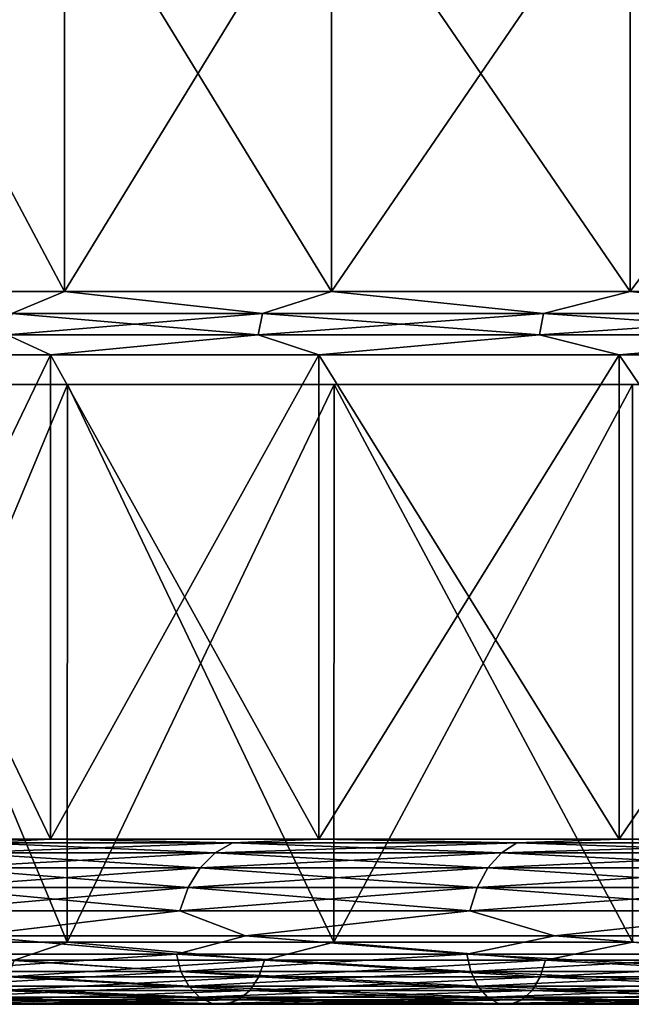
# Model space of a CAD drawing. Header units: millimetres. Extents: x -139 to 139, y -32 to 1264.
# Tile 233 of 256: x -79 to -62, y 1079 to 1107. Entities that reach past the tile are written whole.
import ezdxf

# ---------------------------------------------------------------- set-up
doc = ezdxf.new("R2010")
doc.units = ezdxf.units.MM
doc.header["$LTSCALE"] = 26.699852
for name, color, linetype in [('121', 7, 'CONTINUOUS'), ('122', 7, 'CONTINUOUS'), ('123', 7, 'CONTINUOUS'), ('124', 7, 'CONTINUOUS'), ('125', 7, 'CONTINUOUS'), ('128', 7, 'CONTINUOUS'), ('129', 7, 'CONTINUOUS'), ('130', 7, 'CONTINUOUS'), ('131', 7, 'CONTINUOUS'), ('132', 7, 'CONTINUOUS'), ('138', 7, 'CONTINUOUS'), ('139', 7, 'CONTINUOUS'), ('151', 7, 'CONTINUOUS')]:
    doc.layers.add(name, color=color, linetype=linetype)

msp = doc.modelspace()

# ---------------------------------------------------------------- linework, layer by layer
at = {"layer": '121', "color": 7, "linetype": 'CONTINUOUS'}
for points in [[(-84.461, 1081.15, 342.43), (-77.988, 1081.15, 333.307), (-84.462, 1096.738, 342.433), (-84.461, 1081.15, 342.43)], [(-84.462, 1096.738, 342.433), (-77.988, 1081.15, 333.307), (-77.986, 1096.738, 333.305), (-84.462, 1096.738, 342.433)], [(-77.988, 1081.15, 333.307), (-70.534, 1081.15, 324.966), (-77.986, 1096.738, 333.305), (-77.988, 1081.15, 333.307)], [(-77.986, 1096.738, 333.305), (-70.534, 1081.15, 324.966), (-70.531, 1096.738, 324.964), (-77.986, 1096.738, 333.305)], [(-70.534, 1081.15, 324.966), (-62.193, 1081.15, 317.512), (-70.531, 1096.738, 324.964), (-70.534, 1081.15, 324.966)], [(-70.531, 1096.738, 324.964), (-62.193, 1081.15, 317.512), (-62.191, 1096.738, 317.512), (-70.531, 1096.738, 324.964)]]:
    msp.add_3dface(points, dxfattribs=at)
at = {"layer": '122', "color": 7, "linetype": 'CONTINUOUS'}
for points in [[(-74.935, 1080.813, 324.518), (-82.17, 1080.813, 333.036), (-80.718, 1081.321, 331.13), (-74.935, 1080.813, 324.518)], [(-73.003, 1081.321, 322.497), (-74.935, 1080.813, 324.518), (-80.718, 1081.321, 331.13), (-73.003, 1081.321, 322.497)], [(-66.821, 1080.813, 316.832), (-74.935, 1080.813, 324.518), (-73.003, 1081.321, 322.497), (-66.821, 1080.813, 316.832)], [(-64.37, 1081.321, 314.782), (-66.821, 1080.813, 316.832), (-73.003, 1081.321, 322.497), (-64.37, 1081.321, 314.782)], [(-57.924, 1080.813, 310.068), (-66.821, 1080.813, 316.832), (-64.37, 1081.321, 314.782), (-57.924, 1080.813, 310.068)], [(-54.928, 1081.321, 308.083), (-57.924, 1080.813, 310.068), (-64.37, 1081.321, 314.782), (-54.928, 1081.321, 308.083)], [(-77.988, 1081.15, 333.307), (-84.461, 1081.15, 342.43), (-79.47, 1080.642, 335.088), (-77.988, 1081.15, 333.307)], [(-72.473, 1080.642, 326.85), (-77.988, 1081.15, 333.307), (-79.47, 1080.642, 335.088), (-72.473, 1080.642, 326.85)], [(-70.534, 1081.15, 324.966), (-77.988, 1081.15, 333.307), (-72.473, 1080.642, 326.85), (-70.534, 1081.15, 324.966)], [(-64.626, 1080.642, 319.417), (-70.534, 1081.15, 324.966), (-72.473, 1080.642, 326.85), (-64.626, 1080.642, 319.417)], [(-62.193, 1081.15, 317.512), (-70.534, 1081.15, 324.966), (-64.626, 1080.642, 319.417), (-62.193, 1081.15, 317.512)], [(-56.021, 1080.642, 312.876), (-62.193, 1081.15, 317.512), (-64.626, 1080.642, 319.417), (-56.021, 1080.642, 312.876)], [(-74.935, 1080.813, 324.518), (-82.034, 1080.328, 333.14), (-82.17, 1080.813, 333.036), (-74.935, 1080.813, 324.518)], [(-74.81, 1080.328, 324.636), (-82.034, 1080.328, 333.14), (-74.935, 1080.813, 324.518), (-74.81, 1080.328, 324.636)], [(-72.632, 1080.177, 326.699), (-79.47, 1080.642, 335.088), (-79.645, 1080.177, 334.955), (-72.632, 1080.177, 326.699)], [(-72.473, 1080.642, 326.85), (-79.47, 1080.642, 335.088), (-72.632, 1080.177, 326.699), (-72.473, 1080.642, 326.85)], [(-66.821, 1080.813, 316.832), (-74.81, 1080.328, 324.636), (-74.935, 1080.813, 324.518), (-66.821, 1080.813, 316.832)], [(-66.71, 1080.328, 316.963), (-74.81, 1080.328, 324.636), (-66.821, 1080.813, 316.832), (-66.71, 1080.328, 316.963)], [(-64.768, 1080.177, 319.249), (-72.473, 1080.642, 326.85), (-72.632, 1080.177, 326.699), (-64.768, 1080.177, 319.249)], [(-64.626, 1080.642, 319.417), (-72.473, 1080.642, 326.85), (-64.768, 1080.177, 319.249), (-64.626, 1080.642, 319.417)], [(-57.924, 1080.813, 310.068), (-66.71, 1080.328, 316.963), (-66.821, 1080.813, 316.832), (-57.924, 1080.813, 310.068)], [(-57.828, 1080.328, 310.211), (-66.71, 1080.328, 316.963), (-57.924, 1080.813, 310.068), (-57.828, 1080.328, 310.211)], [(-56.144, 1080.177, 312.694), (-64.626, 1080.642, 319.417), (-64.768, 1080.177, 319.249), (-56.144, 1080.177, 312.694)], [(-56.021, 1080.642, 312.876), (-64.626, 1080.642, 319.417), (-56.144, 1080.177, 312.694), (-56.021, 1080.642, 312.876)], [(-74.81, 1080.328, 324.636), (-81.79, 1079.915, 333.325), (-82.034, 1080.328, 333.14), (-74.81, 1080.328, 324.636)], [(-74.589, 1079.915, 324.846), (-81.79, 1079.915, 333.325), (-74.81, 1080.328, 324.636), (-74.589, 1079.915, 324.846)], [(-72.883, 1079.797, 326.462), (-79.645, 1080.177, 334.955), (-79.92, 1079.797, 334.746), (-72.883, 1079.797, 326.462)], [(-72.632, 1080.177, 326.699), (-79.645, 1080.177, 334.955), (-72.883, 1079.797, 326.462), (-72.632, 1080.177, 326.699)], [(-66.71, 1080.328, 316.963), (-74.589, 1079.915, 324.846), (-74.81, 1080.328, 324.636), (-66.71, 1080.328, 316.963)], [(-66.512, 1079.915, 317.196), (-74.589, 1079.915, 324.846), (-66.71, 1080.328, 316.963), (-66.512, 1079.915, 317.196)], [(-64.991, 1079.797, 318.986), (-72.632, 1080.177, 326.699), (-72.883, 1079.797, 326.462), (-64.991, 1079.797, 318.986)], [(-64.768, 1080.177, 319.249), (-72.632, 1080.177, 326.699), (-64.991, 1079.797, 318.986), (-64.768, 1080.177, 319.249)], [(-57.828, 1080.328, 310.211), (-66.512, 1079.915, 317.196), (-66.71, 1080.328, 316.963), (-57.828, 1080.328, 310.211)], [(-57.656, 1079.915, 310.463), (-66.512, 1079.915, 317.196), (-57.828, 1080.328, 310.211), (-57.656, 1079.915, 310.463)], [(-56.338, 1079.797, 312.408), (-64.768, 1080.177, 319.249), (-64.991, 1079.797, 318.986), (-56.338, 1079.797, 312.408)], [(-56.144, 1080.177, 312.694), (-64.768, 1080.177, 319.249), (-56.338, 1079.797, 312.408), (-56.144, 1080.177, 312.694)], [(-74.589, 1079.915, 324.846), (-81.462, 1079.608, 333.574), (-81.79, 1079.915, 333.325), (-74.589, 1079.915, 324.846)], [(-74.289, 1079.608, 325.13), (-81.462, 1079.608, 333.574), (-74.589, 1079.915, 324.846), (-74.289, 1079.608, 325.13)], [(-66.512, 1079.915, 317.196), (-74.289, 1079.608, 325.13), (-74.589, 1079.915, 324.846), (-66.512, 1079.915, 317.196)], [(-66.245, 1079.608, 317.51), (-74.289, 1079.608, 325.13), (-66.512, 1079.915, 317.196), (-66.245, 1079.608, 317.51)], [(-57.656, 1079.915, 310.463), (-66.245, 1079.608, 317.51), (-66.512, 1079.915, 317.196), (-57.656, 1079.915, 310.463)], [(-57.425, 1079.608, 310.805), (-66.245, 1079.608, 317.51), (-57.656, 1079.915, 310.463), (-57.425, 1079.608, 310.805)], [(-74.289, 1079.608, 325.13), (-81.077, 1079.434, 333.867), (-81.462, 1079.608, 333.574), (-74.289, 1079.608, 325.13)], [(-73.938, 1079.434, 325.462), (-81.077, 1079.434, 333.867), (-74.289, 1079.608, 325.13), (-73.938, 1079.434, 325.462)], [(-73.565, 1079.408, 325.815), (-80.271, 1079.533, 334.479), (-80.668, 1079.408, 334.178), (-73.565, 1079.408, 325.815)], [(-73.203, 1079.533, 326.158), (-79.92, 1079.797, 334.746), (-80.271, 1079.533, 334.479), (-73.203, 1079.533, 326.158)], [(-73.203, 1079.533, 326.158), (-80.271, 1079.533, 334.479), (-73.565, 1079.408, 325.815), (-73.203, 1079.533, 326.158)], [(-72.883, 1079.797, 326.462), (-79.92, 1079.797, 334.746), (-73.203, 1079.533, 326.158), (-72.883, 1079.797, 326.462)], [(-66.245, 1079.608, 317.51), (-73.938, 1079.434, 325.462), (-74.289, 1079.608, 325.13), (-66.245, 1079.608, 317.51)], [(-65.932, 1079.434, 317.879), (-73.938, 1079.434, 325.462), (-66.245, 1079.608, 317.51), (-65.932, 1079.434, 317.879)], [(-65.6, 1079.408, 318.27), (-73.203, 1079.533, 326.158), (-73.565, 1079.408, 325.815), (-65.6, 1079.408, 318.27)], [(-65.277, 1079.533, 318.65), (-72.883, 1079.797, 326.462), (-73.203, 1079.533, 326.158), (-65.277, 1079.533, 318.65)], [(-65.277, 1079.533, 318.65), (-73.203, 1079.533, 326.158), (-65.6, 1079.408, 318.27), (-65.277, 1079.533, 318.65)], [(-64.991, 1079.797, 318.986), (-72.883, 1079.797, 326.462), (-65.277, 1079.533, 318.65), (-64.991, 1079.797, 318.986)], [(-57.425, 1079.608, 310.805), (-65.932, 1079.434, 317.879), (-66.245, 1079.608, 317.51), (-57.425, 1079.608, 310.805)], [(-57.153, 1079.434, 311.205), (-65.932, 1079.434, 317.879), (-57.425, 1079.608, 310.805), (-57.153, 1079.434, 311.205)], [(-56.865, 1079.408, 311.63), (-65.277, 1079.533, 318.65), (-65.6, 1079.408, 318.27), (-56.865, 1079.408, 311.63)], [(-56.585, 1079.533, 312.043), (-64.991, 1079.797, 318.986), (-65.277, 1079.533, 318.65), (-56.585, 1079.533, 312.043)], [(-56.585, 1079.533, 312.043), (-65.277, 1079.533, 318.65), (-56.865, 1079.408, 311.63), (-56.585, 1079.533, 312.043)], [(-56.338, 1079.797, 312.408), (-64.991, 1079.797, 318.986), (-56.585, 1079.533, 312.043), (-56.338, 1079.797, 312.408)], [(-73.938, 1079.434, 325.462), (-80.668, 1079.408, 334.178), (-81.077, 1079.434, 333.867), (-73.938, 1079.434, 325.462)], [(-73.565, 1079.408, 325.815), (-80.668, 1079.408, 334.178), (-73.938, 1079.434, 325.462), (-73.565, 1079.408, 325.815)], [(-65.932, 1079.434, 317.879), (-73.565, 1079.408, 325.815), (-73.938, 1079.434, 325.462), (-65.932, 1079.434, 317.879)], [(-65.6, 1079.408, 318.27), (-73.565, 1079.408, 325.815), (-65.932, 1079.434, 317.879), (-65.6, 1079.408, 318.27)], [(-57.153, 1079.434, 311.205), (-65.6, 1079.408, 318.27), (-65.932, 1079.434, 317.879), (-57.153, 1079.434, 311.205)], [(-56.865, 1079.408, 311.63), (-65.6, 1079.408, 318.27), (-57.153, 1079.434, 311.205), (-56.865, 1079.408, 311.63)]]:
    msp.add_3dface(points, dxfattribs=at)
at = {"layer": '123', "color": 7, "linetype": 'CONTINUOUS'}
for points in [[(-78.457, 1084.026, 332.934), (-80.452, 1083.919, 334.342), (-84.969, 1084.026, 342.111), (-78.457, 1084.026, 332.934)], [(-73.368, 1083.919, 326.002), (-80.452, 1083.919, 334.342), (-78.457, 1084.026, 332.934), (-73.368, 1083.919, 326.002)], [(-70.959, 1084.026, 324.542), (-73.368, 1083.919, 326.002), (-78.457, 1084.026, 332.934), (-70.959, 1084.026, 324.542)], [(-65.424, 1083.919, 318.477), (-73.368, 1083.919, 326.002), (-70.959, 1084.026, 324.542), (-65.424, 1083.919, 318.477)], [(-62.568, 1084.026, 317.044), (-65.424, 1083.919, 318.477), (-70.959, 1084.026, 324.542), (-62.568, 1084.026, 317.044)], [(-56.712, 1083.919, 311.855), (-65.424, 1083.919, 318.477), (-62.568, 1084.026, 317.044), (-56.712, 1083.919, 311.855)], [(-53.39, 1084.026, 310.532), (-56.712, 1083.919, 311.855), (-62.568, 1084.026, 317.044), (-53.39, 1084.026, 310.532)], [(-73.851, 1083.644, 325.545), (-80.981, 1083.644, 333.94), (-73.368, 1083.919, 326.002), (-73.851, 1083.644, 325.545)], [(-73.368, 1083.919, 326.002), (-80.981, 1083.644, 333.94), (-80.452, 1083.919, 334.342), (-73.368, 1083.919, 326.002)], [(-65.854, 1083.644, 317.97), (-73.851, 1083.644, 325.545), (-65.424, 1083.919, 318.477), (-65.854, 1083.644, 317.97)], [(-65.424, 1083.919, 318.477), (-73.851, 1083.644, 325.545), (-73.368, 1083.919, 326.002), (-65.424, 1083.919, 318.477)], [(-57.086, 1083.644, 311.305), (-65.854, 1083.644, 317.97), (-56.712, 1083.919, 311.855), (-57.086, 1083.644, 311.305)], [(-56.712, 1083.919, 311.855), (-65.854, 1083.644, 317.97), (-65.424, 1083.919, 318.477), (-56.712, 1083.919, 311.855)], [(-74.273, 1083.22, 325.145), (-81.444, 1083.22, 333.588), (-73.851, 1083.644, 325.545), (-74.273, 1083.22, 325.145)], [(-73.851, 1083.644, 325.545), (-81.444, 1083.22, 333.588), (-80.981, 1083.644, 333.94), (-73.851, 1083.644, 325.545)], [(-66.231, 1083.22, 317.527), (-74.273, 1083.22, 325.145), (-65.854, 1083.644, 317.97), (-66.231, 1083.22, 317.527)], [(-65.854, 1083.644, 317.97), (-74.273, 1083.22, 325.145), (-73.851, 1083.644, 325.545), (-65.854, 1083.644, 317.97)], [(-57.412, 1083.22, 310.824), (-66.231, 1083.22, 317.527), (-57.086, 1083.644, 311.305), (-57.412, 1083.22, 310.824)], [(-57.086, 1083.644, 311.305), (-66.231, 1083.22, 317.527), (-65.854, 1083.644, 317.97), (-57.086, 1083.644, 311.305)], [(-74.609, 1082.669, 324.827), (-81.813, 1082.669, 333.308), (-74.273, 1083.22, 325.145), (-74.609, 1082.669, 324.827)], [(-74.273, 1083.22, 325.145), (-81.813, 1082.669, 333.308), (-81.444, 1083.22, 333.588), (-74.273, 1083.22, 325.145)], [(-66.53, 1082.669, 317.174), (-74.609, 1082.669, 324.827), (-66.231, 1083.22, 317.527), (-66.53, 1082.669, 317.174)], [(-66.231, 1083.22, 317.527), (-74.609, 1082.669, 324.827), (-74.273, 1083.22, 325.145), (-66.231, 1083.22, 317.527)], [(-57.672, 1082.669, 310.44), (-66.53, 1082.669, 317.174), (-57.412, 1083.22, 310.824), (-57.672, 1082.669, 310.44)], [(-57.412, 1083.22, 310.824), (-66.53, 1082.669, 317.174), (-66.231, 1083.22, 317.527), (-57.412, 1083.22, 310.824)], [(-74.84, 1082.023, 324.608), (-82.066, 1082.023, 333.115), (-74.609, 1082.669, 324.827), (-74.84, 1082.023, 324.608)], [(-74.609, 1082.669, 324.827), (-82.066, 1082.023, 333.115), (-81.813, 1082.669, 333.308), (-74.609, 1082.669, 324.827)], [(-66.737, 1082.023, 316.932), (-74.84, 1082.023, 324.608), (-66.53, 1082.669, 317.174), (-66.737, 1082.023, 316.932)], [(-66.53, 1082.669, 317.174), (-74.84, 1082.023, 324.608), (-74.609, 1082.669, 324.827), (-66.53, 1082.669, 317.174)], [(-57.851, 1082.023, 310.177), (-66.737, 1082.023, 316.932), (-57.672, 1082.669, 310.44), (-57.851, 1082.023, 310.177)], [(-57.672, 1082.669, 310.44), (-66.737, 1082.023, 316.932), (-66.53, 1082.669, 317.174), (-57.672, 1082.669, 310.44)], [(-74.84, 1082.023, 324.608), (-80.718, 1081.321, 331.13), (-82.066, 1082.023, 333.115), (-74.84, 1082.023, 324.608)], [(-73.003, 1081.321, 322.497), (-80.718, 1081.321, 331.13), (-74.84, 1082.023, 324.608), (-73.003, 1081.321, 322.497)], [(-66.737, 1082.023, 316.932), (-73.003, 1081.321, 322.497), (-74.84, 1082.023, 324.608), (-66.737, 1082.023, 316.932)], [(-64.37, 1081.321, 314.782), (-73.003, 1081.321, 322.497), (-66.737, 1082.023, 316.932), (-64.37, 1081.321, 314.782)], [(-57.851, 1082.023, 310.177), (-64.37, 1081.321, 314.782), (-66.737, 1082.023, 316.932), (-57.851, 1082.023, 310.177)], [(-54.928, 1081.321, 308.083), (-64.37, 1081.321, 314.782), (-57.851, 1082.023, 310.177), (-54.928, 1081.321, 308.083)]]:
    msp.add_3dface(points, dxfattribs=at)
at = {"layer": '124', "color": 7, "linetype": 'CONTINUOUS'}
for points in [[(-78.457, 1084.026, 332.934), (-84.969, 1084.026, 342.111), (-84.969, 1097.562, 342.111), (-78.457, 1084.026, 332.934)], [(-78.457, 1097.562, 332.933), (-78.457, 1084.026, 332.934), (-84.969, 1097.562, 342.111), (-78.457, 1097.562, 332.933)], [(-70.959, 1084.026, 324.542), (-78.457, 1084.026, 332.934), (-78.457, 1097.562, 332.933), (-70.959, 1084.026, 324.542)], [(-70.958, 1097.562, 324.542), (-70.959, 1084.026, 324.542), (-78.457, 1097.562, 332.933), (-70.958, 1097.562, 324.542)], [(-62.568, 1084.026, 317.044), (-70.959, 1084.026, 324.542), (-70.958, 1097.562, 324.542), (-62.568, 1084.026, 317.044)], [(-62.567, 1097.562, 317.043), (-62.568, 1084.026, 317.044), (-70.958, 1097.562, 324.542), (-62.567, 1097.562, 317.043)], [(-53.39, 1084.026, 310.532), (-62.568, 1084.026, 317.044), (-62.567, 1097.562, 317.043), (-53.39, 1084.026, 310.532)], [(-53.39, 1097.562, 310.531), (-53.39, 1084.026, 310.532), (-62.567, 1097.562, 317.043), (-53.39, 1097.562, 310.531)]]:
    msp.add_3dface(points, dxfattribs=at)
at = {"layer": '125', "color": 7, "linetype": 'CONTINUOUS'}
for points in [[(-84.545, 1111.537, 342.377), (-78.066, 1111.537, 333.245), (-84.545, 1099.336, 342.377), (-84.545, 1111.537, 342.377)], [(-84.545, 1099.336, 342.377), (-78.066, 1111.537, 333.245), (-78.066, 1099.336, 333.245), (-84.545, 1099.336, 342.377)], [(-78.066, 1111.537, 333.245), (-70.605, 1111.537, 324.895), (-78.066, 1099.336, 333.245), (-78.066, 1111.537, 333.245)], [(-78.066, 1099.336, 333.245), (-70.605, 1111.537, 324.895), (-70.605, 1099.336, 324.895), (-78.066, 1099.336, 333.245)], [(-70.605, 1111.537, 324.895), (-62.256, 1111.537, 317.434), (-70.605, 1099.336, 324.895), (-70.605, 1111.537, 324.895)], [(-70.605, 1099.336, 324.895), (-62.256, 1111.537, 317.434), (-62.255, 1099.336, 317.434), (-70.605, 1099.336, 324.895)], [(-62.256, 1111.537, 317.434), (-53.123, 1111.537, 310.955), (-62.255, 1099.336, 317.434), (-62.256, 1111.537, 317.434)], [(-62.255, 1099.336, 317.434), (-53.123, 1111.537, 310.955), (-53.123, 1099.336, 310.955), (-62.255, 1099.336, 317.434)]]:
    msp.add_3dface(points, dxfattribs=at)
at = {"layer": '128', "color": 7, "linetype": 'CONTINUOUS'}
for points in [[(-77.986, 1096.738, 457.695), (-84.461, 1081.15, 448.57), (-84.462, 1096.738, 448.567), (-77.986, 1096.738, 457.695)], [(-77.988, 1081.15, 457.693), (-84.461, 1081.15, 448.57), (-77.986, 1096.738, 457.695), (-77.988, 1081.15, 457.693)], [(-70.534, 1081.15, 466.034), (-77.988, 1081.15, 457.693), (-70.531, 1096.738, 466.036), (-70.534, 1081.15, 466.034)], [(-70.531, 1096.738, 466.036), (-77.988, 1081.15, 457.693), (-77.986, 1096.738, 457.695), (-70.531, 1096.738, 466.036)], [(-62.193, 1081.15, 473.488), (-70.534, 1081.15, 466.034), (-62.191, 1096.738, 473.488), (-62.193, 1081.15, 473.488)], [(-62.191, 1096.738, 473.488), (-70.534, 1081.15, 466.034), (-70.531, 1096.738, 466.036), (-62.191, 1096.738, 473.488)]]:
    msp.add_3dface(points, dxfattribs=at)
at = {"layer": '129', "color": 7, "linetype": 'CONTINUOUS'}
for points in [[(-82.17, 1080.813, 457.964), (-74.935, 1080.813, 466.482), (-80.718, 1081.321, 459.87), (-82.17, 1080.813, 457.964)], [(-80.718, 1081.321, 459.87), (-74.935, 1080.813, 466.482), (-73.003, 1081.321, 468.503), (-80.718, 1081.321, 459.87)], [(-74.935, 1080.813, 466.482), (-66.821, 1080.813, 474.168), (-73.003, 1081.321, 468.503), (-74.935, 1080.813, 466.482)], [(-73.003, 1081.321, 468.503), (-66.821, 1080.813, 474.168), (-64.37, 1081.321, 476.218), (-73.003, 1081.321, 468.503)], [(-66.821, 1080.813, 474.168), (-57.924, 1080.813, 480.932), (-64.37, 1081.321, 476.218), (-66.821, 1080.813, 474.168)], [(-64.37, 1081.321, 476.218), (-57.924, 1080.813, 480.932), (-54.928, 1081.321, 482.917), (-64.37, 1081.321, 476.218)], [(-84.461, 1081.15, 448.57), (-77.988, 1081.15, 457.693), (-79.47, 1080.642, 455.912), (-84.461, 1081.15, 448.57)], [(-79.47, 1080.642, 455.912), (-77.988, 1081.15, 457.693), (-72.473, 1080.642, 464.15), (-79.47, 1080.642, 455.912)], [(-77.988, 1081.15, 457.693), (-70.534, 1081.15, 466.034), (-72.473, 1080.642, 464.15), (-77.988, 1081.15, 457.693)], [(-72.473, 1080.642, 464.15), (-70.534, 1081.15, 466.034), (-64.626, 1080.642, 471.583), (-72.473, 1080.642, 464.15)], [(-70.534, 1081.15, 466.034), (-62.193, 1081.15, 473.488), (-64.626, 1080.642, 471.583), (-70.534, 1081.15, 466.034)], [(-64.626, 1080.642, 471.583), (-62.193, 1081.15, 473.488), (-56.021, 1080.642, 478.124), (-64.626, 1080.642, 471.583)], [(-82.034, 1080.328, 457.86), (-74.81, 1080.328, 466.364), (-82.17, 1080.813, 457.964), (-82.034, 1080.328, 457.86)], [(-82.17, 1080.813, 457.964), (-74.81, 1080.328, 466.364), (-74.935, 1080.813, 466.482), (-82.17, 1080.813, 457.964)], [(-79.47, 1080.642, 455.912), (-72.473, 1080.642, 464.15), (-79.645, 1080.177, 456.045), (-79.47, 1080.642, 455.912)], [(-79.645, 1080.177, 456.045), (-72.473, 1080.642, 464.15), (-72.632, 1080.177, 464.301), (-79.645, 1080.177, 456.045)], [(-74.81, 1080.328, 466.364), (-66.71, 1080.328, 474.037), (-74.935, 1080.813, 466.482), (-74.81, 1080.328, 466.364)], [(-74.935, 1080.813, 466.482), (-66.71, 1080.328, 474.037), (-66.821, 1080.813, 474.168), (-74.935, 1080.813, 466.482)], [(-72.473, 1080.642, 464.15), (-64.626, 1080.642, 471.583), (-72.632, 1080.177, 464.301), (-72.473, 1080.642, 464.15)], [(-72.632, 1080.177, 464.301), (-64.626, 1080.642, 471.583), (-64.768, 1080.177, 471.751), (-72.632, 1080.177, 464.301)], [(-66.71, 1080.328, 474.037), (-57.828, 1080.328, 480.789), (-66.821, 1080.813, 474.168), (-66.71, 1080.328, 474.037)], [(-66.821, 1080.813, 474.168), (-57.828, 1080.328, 480.789), (-57.924, 1080.813, 480.932), (-66.821, 1080.813, 474.168)], [(-64.626, 1080.642, 471.583), (-56.021, 1080.642, 478.124), (-64.768, 1080.177, 471.751), (-64.626, 1080.642, 471.583)], [(-64.768, 1080.177, 471.751), (-56.021, 1080.642, 478.124), (-56.144, 1080.177, 478.306), (-64.768, 1080.177, 471.751)], [(-81.79, 1079.915, 457.675), (-74.589, 1079.915, 466.154), (-82.034, 1080.328, 457.86), (-81.79, 1079.915, 457.675)], [(-82.034, 1080.328, 457.86), (-74.589, 1079.915, 466.154), (-74.81, 1080.328, 466.364), (-82.034, 1080.328, 457.86)], [(-79.645, 1080.177, 456.045), (-72.632, 1080.177, 464.301), (-79.92, 1079.797, 456.254), (-79.645, 1080.177, 456.045)], [(-79.92, 1079.797, 456.254), (-72.632, 1080.177, 464.301), (-72.883, 1079.797, 464.538), (-79.92, 1079.797, 456.254)], [(-74.589, 1079.915, 466.154), (-66.512, 1079.915, 473.804), (-74.81, 1080.328, 466.364), (-74.589, 1079.915, 466.154)], [(-74.81, 1080.328, 466.364), (-66.512, 1079.915, 473.804), (-66.71, 1080.328, 474.037), (-74.81, 1080.328, 466.364)], [(-72.632, 1080.177, 464.301), (-64.768, 1080.177, 471.751), (-72.883, 1079.797, 464.538), (-72.632, 1080.177, 464.301)], [(-72.883, 1079.797, 464.538), (-64.768, 1080.177, 471.751), (-64.991, 1079.797, 472.014), (-72.883, 1079.797, 464.538)], [(-66.512, 1079.915, 473.804), (-57.656, 1079.915, 480.537), (-66.71, 1080.328, 474.037), (-66.512, 1079.915, 473.804)], [(-66.71, 1080.328, 474.037), (-57.656, 1079.915, 480.537), (-57.828, 1080.328, 480.789), (-66.71, 1080.328, 474.037)], [(-64.768, 1080.177, 471.751), (-56.144, 1080.177, 478.306), (-64.991, 1079.797, 472.014), (-64.768, 1080.177, 471.751)], [(-64.991, 1079.797, 472.014), (-56.144, 1080.177, 478.306), (-56.338, 1079.797, 478.592), (-64.991, 1079.797, 472.014)], [(-81.462, 1079.608, 457.426), (-74.289, 1079.608, 465.87), (-81.79, 1079.915, 457.675), (-81.462, 1079.608, 457.426)], [(-81.79, 1079.915, 457.675), (-74.289, 1079.608, 465.87), (-74.589, 1079.915, 466.154), (-81.79, 1079.915, 457.675)], [(-74.289, 1079.608, 465.87), (-66.245, 1079.608, 473.49), (-74.589, 1079.915, 466.154), (-74.289, 1079.608, 465.87)], [(-74.589, 1079.915, 466.154), (-66.245, 1079.608, 473.49), (-66.512, 1079.915, 473.804), (-74.589, 1079.915, 466.154)], [(-66.245, 1079.608, 473.49), (-57.425, 1079.608, 480.195), (-66.512, 1079.915, 473.804), (-66.245, 1079.608, 473.49)], [(-66.512, 1079.915, 473.804), (-57.425, 1079.608, 480.195), (-57.656, 1079.915, 480.537), (-66.512, 1079.915, 473.804)], [(-81.077, 1079.434, 457.133), (-73.938, 1079.434, 465.538), (-81.462, 1079.608, 457.426), (-81.077, 1079.434, 457.133)], [(-81.462, 1079.608, 457.426), (-73.938, 1079.434, 465.538), (-74.289, 1079.608, 465.87), (-81.462, 1079.608, 457.426)], [(-80.271, 1079.533, 456.521), (-73.203, 1079.533, 464.842), (-80.668, 1079.408, 456.822), (-80.271, 1079.533, 456.521)], [(-80.668, 1079.408, 456.822), (-73.203, 1079.533, 464.842), (-73.565, 1079.408, 465.185), (-80.668, 1079.408, 456.822)], [(-79.92, 1079.797, 456.254), (-72.883, 1079.797, 464.538), (-80.271, 1079.533, 456.521), (-79.92, 1079.797, 456.254)], [(-80.271, 1079.533, 456.521), (-72.883, 1079.797, 464.538), (-73.203, 1079.533, 464.842), (-80.271, 1079.533, 456.521)], [(-73.938, 1079.434, 465.538), (-65.932, 1079.434, 473.121), (-74.289, 1079.608, 465.87), (-73.938, 1079.434, 465.538)], [(-74.289, 1079.608, 465.87), (-65.932, 1079.434, 473.121), (-66.245, 1079.608, 473.49), (-74.289, 1079.608, 465.87)], [(-73.203, 1079.533, 464.842), (-65.277, 1079.533, 472.35), (-73.565, 1079.408, 465.185), (-73.203, 1079.533, 464.842)], [(-73.565, 1079.408, 465.185), (-65.277, 1079.533, 472.35), (-65.6, 1079.408, 472.73), (-73.565, 1079.408, 465.185)], [(-72.883, 1079.797, 464.538), (-64.991, 1079.797, 472.014), (-73.203, 1079.533, 464.842), (-72.883, 1079.797, 464.538)], [(-73.203, 1079.533, 464.842), (-64.991, 1079.797, 472.014), (-65.277, 1079.533, 472.35), (-73.203, 1079.533, 464.842)], [(-65.932, 1079.434, 473.121), (-57.153, 1079.434, 479.795), (-66.245, 1079.608, 473.49), (-65.932, 1079.434, 473.121)], [(-66.245, 1079.608, 473.49), (-57.153, 1079.434, 479.795), (-57.425, 1079.608, 480.195), (-66.245, 1079.608, 473.49)], [(-65.277, 1079.533, 472.35), (-56.585, 1079.533, 478.957), (-65.6, 1079.408, 472.73), (-65.277, 1079.533, 472.35)], [(-65.6, 1079.408, 472.73), (-56.585, 1079.533, 478.957), (-56.865, 1079.408, 479.37), (-65.6, 1079.408, 472.73)], [(-64.991, 1079.797, 472.014), (-56.338, 1079.797, 478.592), (-65.277, 1079.533, 472.35), (-64.991, 1079.797, 472.014)], [(-65.277, 1079.533, 472.35), (-56.338, 1079.797, 478.592), (-56.585, 1079.533, 478.957), (-65.277, 1079.533, 472.35)], [(-80.668, 1079.408, 456.822), (-73.565, 1079.408, 465.185), (-81.077, 1079.434, 457.133), (-80.668, 1079.408, 456.822)], [(-81.077, 1079.434, 457.133), (-73.565, 1079.408, 465.185), (-73.938, 1079.434, 465.538), (-81.077, 1079.434, 457.133)], [(-73.565, 1079.408, 465.185), (-65.6, 1079.408, 472.73), (-73.938, 1079.434, 465.538), (-73.565, 1079.408, 465.185)], [(-73.938, 1079.434, 465.538), (-65.6, 1079.408, 472.73), (-65.932, 1079.434, 473.121), (-73.938, 1079.434, 465.538)], [(-65.6, 1079.408, 472.73), (-56.865, 1079.408, 479.37), (-65.932, 1079.434, 473.121), (-65.6, 1079.408, 472.73)], [(-65.932, 1079.434, 473.121), (-56.865, 1079.408, 479.37), (-57.153, 1079.434, 479.795), (-65.932, 1079.434, 473.121)]]:
    msp.add_3dface(points, dxfattribs=at)
at = {"layer": '130', "color": 7, "linetype": 'CONTINUOUS'}
for points in [[(-78.457, 1084.026, 458.067), (-84.969, 1084.026, 448.89), (-80.452, 1083.919, 456.658), (-78.457, 1084.026, 458.067)], [(-73.368, 1083.919, 464.998), (-78.457, 1084.026, 458.067), (-80.452, 1083.919, 456.658), (-73.368, 1083.919, 464.998)], [(-70.958, 1084.026, 466.458), (-78.457, 1084.026, 458.067), (-73.368, 1083.919, 464.998), (-70.958, 1084.026, 466.458)], [(-65.424, 1083.919, 472.523), (-70.958, 1084.026, 466.458), (-73.368, 1083.919, 464.998), (-65.424, 1083.919, 472.523)], [(-62.567, 1084.026, 473.957), (-70.958, 1084.026, 466.458), (-65.424, 1083.919, 472.523), (-62.567, 1084.026, 473.957)], [(-56.712, 1083.919, 479.145), (-62.567, 1084.026, 473.957), (-65.424, 1083.919, 472.523), (-56.712, 1083.919, 479.145)], [(-53.389, 1084.026, 480.469), (-62.567, 1084.026, 473.957), (-56.712, 1083.919, 479.145), (-53.389, 1084.026, 480.469)], [(-73.851, 1083.644, 465.455), (-80.452, 1083.919, 456.658), (-80.981, 1083.644, 457.06), (-73.851, 1083.644, 465.455)], [(-73.368, 1083.919, 464.998), (-80.452, 1083.919, 456.658), (-73.851, 1083.644, 465.455), (-73.368, 1083.919, 464.998)], [(-65.854, 1083.644, 473.03), (-73.368, 1083.919, 464.998), (-73.851, 1083.644, 465.455), (-65.854, 1083.644, 473.03)], [(-65.424, 1083.919, 472.523), (-73.368, 1083.919, 464.998), (-65.854, 1083.644, 473.03), (-65.424, 1083.919, 472.523)], [(-57.086, 1083.644, 479.695), (-65.424, 1083.919, 472.523), (-65.854, 1083.644, 473.03), (-57.086, 1083.644, 479.695)], [(-56.712, 1083.919, 479.145), (-65.424, 1083.919, 472.523), (-57.086, 1083.644, 479.695), (-56.712, 1083.919, 479.145)], [(-74.273, 1083.22, 465.855), (-80.981, 1083.644, 457.06), (-81.444, 1083.22, 457.412), (-74.273, 1083.22, 465.855)], [(-73.851, 1083.644, 465.455), (-80.981, 1083.644, 457.06), (-74.273, 1083.22, 465.855), (-73.851, 1083.644, 465.455)], [(-66.231, 1083.22, 473.473), (-73.851, 1083.644, 465.455), (-74.273, 1083.22, 465.855), (-66.231, 1083.22, 473.473)], [(-65.854, 1083.644, 473.03), (-73.851, 1083.644, 465.455), (-66.231, 1083.22, 473.473), (-65.854, 1083.644, 473.03)], [(-57.412, 1083.22, 480.176), (-65.854, 1083.644, 473.03), (-66.231, 1083.22, 473.473), (-57.412, 1083.22, 480.176)], [(-57.086, 1083.644, 479.695), (-65.854, 1083.644, 473.03), (-57.412, 1083.22, 480.176), (-57.086, 1083.644, 479.695)], [(-74.609, 1082.669, 466.173), (-81.444, 1083.22, 457.412), (-81.813, 1082.669, 457.692), (-74.609, 1082.669, 466.173)], [(-74.273, 1083.22, 465.855), (-81.444, 1083.22, 457.412), (-74.609, 1082.669, 466.173), (-74.273, 1083.22, 465.855)], [(-66.53, 1082.669, 473.826), (-74.273, 1083.22, 465.855), (-74.609, 1082.669, 466.173), (-66.53, 1082.669, 473.826)], [(-66.231, 1083.22, 473.473), (-74.273, 1083.22, 465.855), (-66.53, 1082.669, 473.826), (-66.231, 1083.22, 473.473)], [(-57.672, 1082.669, 480.56), (-66.231, 1083.22, 473.473), (-66.53, 1082.669, 473.826), (-57.672, 1082.669, 480.56)], [(-57.412, 1083.22, 480.176), (-66.231, 1083.22, 473.473), (-57.672, 1082.669, 480.56), (-57.412, 1083.22, 480.176)], [(-74.84, 1082.023, 466.392), (-81.813, 1082.669, 457.692), (-82.066, 1082.023, 457.885), (-74.84, 1082.023, 466.392)], [(-74.609, 1082.669, 466.173), (-81.813, 1082.669, 457.692), (-74.84, 1082.023, 466.392), (-74.609, 1082.669, 466.173)], [(-66.737, 1082.023, 474.068), (-74.609, 1082.669, 466.173), (-74.84, 1082.023, 466.392), (-66.737, 1082.023, 474.068)], [(-66.53, 1082.669, 473.826), (-74.609, 1082.669, 466.173), (-66.737, 1082.023, 474.068), (-66.53, 1082.669, 473.826)], [(-57.851, 1082.023, 480.823), (-66.53, 1082.669, 473.826), (-66.737, 1082.023, 474.068), (-57.851, 1082.023, 480.823)], [(-57.672, 1082.669, 480.56), (-66.53, 1082.669, 473.826), (-57.851, 1082.023, 480.823), (-57.672, 1082.669, 480.56)], [(-80.718, 1081.321, 459.87), (-74.84, 1082.023, 466.392), (-82.066, 1082.023, 457.885), (-80.718, 1081.321, 459.87)], [(-80.718, 1081.321, 459.87), (-73.003, 1081.321, 468.503), (-74.84, 1082.023, 466.392), (-80.718, 1081.321, 459.87)], [(-73.003, 1081.321, 468.503), (-66.737, 1082.023, 474.068), (-74.84, 1082.023, 466.392), (-73.003, 1081.321, 468.503)], [(-73.003, 1081.321, 468.503), (-64.37, 1081.321, 476.218), (-66.737, 1082.023, 474.068), (-73.003, 1081.321, 468.503)], [(-64.37, 1081.321, 476.218), (-57.851, 1082.023, 480.823), (-66.737, 1082.023, 474.068), (-64.37, 1081.321, 476.218)], [(-64.37, 1081.321, 476.218), (-54.928, 1081.321, 482.917), (-57.851, 1082.023, 480.823), (-64.37, 1081.321, 476.218)]]:
    msp.add_3dface(points, dxfattribs=at)
at = {"layer": '131', "color": 7, "linetype": 'CONTINUOUS'}
for points in [[(-84.969, 1084.026, 448.89), (-78.457, 1084.026, 458.067), (-78.457, 1097.562, 458.066), (-84.969, 1084.026, 448.89)], [(-84.969, 1097.562, 448.889), (-84.969, 1084.026, 448.89), (-78.457, 1097.562, 458.066), (-84.969, 1097.562, 448.889)], [(-78.457, 1084.026, 458.067), (-70.958, 1084.026, 466.458), (-70.959, 1097.562, 466.458), (-78.457, 1084.026, 458.067)], [(-78.457, 1097.562, 458.066), (-78.457, 1084.026, 458.067), (-70.959, 1097.562, 466.458), (-78.457, 1097.562, 458.066)], [(-70.959, 1097.562, 466.458), (-70.958, 1084.026, 466.458), (-62.568, 1097.562, 473.956), (-70.959, 1097.562, 466.458)], [(-70.958, 1084.026, 466.458), (-62.567, 1084.026, 473.957), (-62.568, 1097.562, 473.956), (-70.958, 1084.026, 466.458)], [(-62.568, 1097.562, 473.956), (-62.567, 1084.026, 473.957), (-53.39, 1097.562, 480.468), (-62.568, 1097.562, 473.956)], [(-62.567, 1084.026, 473.957), (-53.389, 1084.026, 480.469), (-53.39, 1097.562, 480.468), (-62.567, 1084.026, 473.957)]]:
    msp.add_3dface(points, dxfattribs=at)
at = {"layer": '132', "color": 7, "linetype": 'CONTINUOUS'}
for points in [[(-78.066, 1111.537, 457.756), (-84.545, 1111.537, 448.624), (-78.066, 1099.336, 457.755), (-78.066, 1111.537, 457.756)], [(-78.066, 1099.336, 457.755), (-84.545, 1111.537, 448.624), (-84.545, 1099.336, 448.623), (-78.066, 1099.336, 457.755)], [(-70.604, 1111.537, 466.105), (-78.066, 1111.537, 457.756), (-70.605, 1099.336, 466.105), (-70.604, 1111.537, 466.105)], [(-70.605, 1099.336, 466.105), (-78.066, 1111.537, 457.756), (-78.066, 1099.336, 457.755), (-70.605, 1099.336, 466.105)], [(-62.255, 1099.336, 473.566), (-70.604, 1111.537, 466.105), (-70.605, 1099.336, 466.105), (-62.255, 1099.336, 473.566)], [(-62.255, 1111.537, 473.566), (-70.604, 1111.537, 466.105), (-62.255, 1099.336, 473.566), (-62.255, 1111.537, 473.566)], [(-53.123, 1111.537, 480.046), (-62.255, 1111.537, 473.566), (-53.123, 1099.336, 480.045), (-53.123, 1111.537, 480.046)], [(-53.123, 1099.336, 480.045), (-62.255, 1111.537, 473.566), (-62.255, 1099.336, 473.566), (-53.123, 1099.336, 480.045)]]:
    msp.add_3dface(points, dxfattribs=at)
at = {"layer": '138', "color": 7, "linetype": 'CONTINUOUS'}
for points in [[(-84.545, 1099.336, 342.377), (-78.066, 1099.336, 333.245), (-79.535, 1098.718, 335.039), (-84.545, 1099.336, 342.377)], [(-78.066, 1099.336, 333.245), (-72.532, 1098.718, 326.794), (-79.535, 1098.718, 335.039), (-78.066, 1099.336, 333.245)], [(-78.066, 1099.336, 333.245), (-70.605, 1099.336, 324.895), (-72.532, 1098.718, 326.794), (-78.066, 1099.336, 333.245)], [(-70.605, 1099.336, 324.895), (-64.678, 1098.718, 319.355), (-72.532, 1098.718, 326.794), (-70.605, 1099.336, 324.895)], [(-70.605, 1099.336, 324.895), (-62.255, 1099.336, 317.434), (-64.678, 1098.718, 319.355), (-70.605, 1099.336, 324.895)], [(-62.255, 1099.336, 317.434), (-56.066, 1098.718, 312.808), (-64.678, 1098.718, 319.355), (-62.255, 1099.336, 317.434)], [(-62.255, 1099.336, 317.434), (-53.123, 1099.336, 310.955), (-56.066, 1098.718, 312.808), (-62.255, 1099.336, 317.434)], [(-72.654, 1098.119, 326.678), (-79.669, 1098.119, 334.937), (-72.532, 1098.718, 326.794), (-72.654, 1098.119, 326.678)], [(-72.532, 1098.718, 326.794), (-79.669, 1098.119, 334.937), (-79.535, 1098.718, 335.039), (-72.532, 1098.718, 326.794)], [(-64.788, 1098.119, 319.226), (-72.654, 1098.119, 326.678), (-64.678, 1098.718, 319.355), (-64.788, 1098.119, 319.226)], [(-64.678, 1098.718, 319.355), (-72.654, 1098.119, 326.678), (-72.532, 1098.718, 326.794), (-64.678, 1098.718, 319.355)], [(-56.161, 1098.119, 312.669), (-64.788, 1098.119, 319.226), (-56.066, 1098.718, 312.808), (-56.161, 1098.119, 312.669)], [(-56.066, 1098.718, 312.808), (-64.788, 1098.119, 319.226), (-64.678, 1098.718, 319.355), (-56.066, 1098.718, 312.808)], [(-78.457, 1097.562, 332.933), (-84.969, 1097.562, 342.111), (-79.669, 1098.119, 334.937), (-78.457, 1097.562, 332.933)], [(-72.654, 1098.119, 326.678), (-78.457, 1097.562, 332.933), (-79.669, 1098.119, 334.937), (-72.654, 1098.119, 326.678)], [(-70.958, 1097.562, 324.542), (-78.457, 1097.562, 332.933), (-72.654, 1098.119, 326.678), (-70.958, 1097.562, 324.542)], [(-64.788, 1098.119, 319.226), (-70.958, 1097.562, 324.542), (-72.654, 1098.119, 326.678), (-64.788, 1098.119, 319.226)], [(-62.567, 1097.562, 317.043), (-70.958, 1097.562, 324.542), (-64.788, 1098.119, 319.226), (-62.567, 1097.562, 317.043)], [(-56.161, 1098.119, 312.669), (-62.567, 1097.562, 317.043), (-64.788, 1098.119, 319.226), (-56.161, 1098.119, 312.669)], [(-53.39, 1097.562, 310.531), (-62.567, 1097.562, 317.043), (-56.161, 1098.119, 312.669), (-53.39, 1097.562, 310.531)]]:
    msp.add_3dface(points, dxfattribs=at)
at = {"layer": '139', "color": 7, "linetype": 'CONTINUOUS'}
for points in [[(-78.066, 1099.336, 457.755), (-84.545, 1099.336, 448.623), (-79.535, 1098.718, 455.961), (-78.066, 1099.336, 457.755)], [(-72.532, 1098.718, 464.206), (-78.066, 1099.336, 457.755), (-79.535, 1098.718, 455.961), (-72.532, 1098.718, 464.206)], [(-70.605, 1099.336, 466.105), (-78.066, 1099.336, 457.755), (-72.532, 1098.718, 464.206), (-70.605, 1099.336, 466.105)], [(-64.678, 1098.718, 471.645), (-70.605, 1099.336, 466.105), (-72.532, 1098.718, 464.206), (-64.678, 1098.718, 471.645)], [(-62.255, 1099.336, 473.566), (-70.605, 1099.336, 466.105), (-64.678, 1098.718, 471.645), (-62.255, 1099.336, 473.566)], [(-56.066, 1098.718, 478.192), (-62.255, 1099.336, 473.566), (-64.678, 1098.718, 471.645), (-56.066, 1098.718, 478.192)], [(-53.123, 1099.336, 480.045), (-62.255, 1099.336, 473.566), (-56.066, 1098.718, 478.192), (-53.123, 1099.336, 480.045)], [(-72.654, 1098.119, 464.322), (-79.535, 1098.718, 455.961), (-79.669, 1098.119, 456.063), (-72.654, 1098.119, 464.322)], [(-72.532, 1098.718, 464.206), (-79.535, 1098.718, 455.961), (-72.654, 1098.119, 464.322), (-72.532, 1098.718, 464.206)], [(-64.788, 1098.119, 471.774), (-72.532, 1098.718, 464.206), (-72.654, 1098.119, 464.322), (-64.788, 1098.119, 471.774)], [(-64.678, 1098.718, 471.645), (-72.532, 1098.718, 464.206), (-64.788, 1098.119, 471.774), (-64.678, 1098.718, 471.645)], [(-56.161, 1098.119, 478.331), (-64.678, 1098.718, 471.645), (-64.788, 1098.119, 471.774), (-56.161, 1098.119, 478.331)], [(-56.066, 1098.718, 478.192), (-64.678, 1098.718, 471.645), (-56.161, 1098.119, 478.331), (-56.066, 1098.718, 478.192)], [(-84.969, 1097.562, 448.889), (-78.457, 1097.562, 458.066), (-79.669, 1098.119, 456.063), (-84.969, 1097.562, 448.889)], [(-78.457, 1097.562, 458.066), (-72.654, 1098.119, 464.322), (-79.669, 1098.119, 456.063), (-78.457, 1097.562, 458.066)], [(-78.457, 1097.562, 458.066), (-70.959, 1097.562, 466.458), (-72.654, 1098.119, 464.322), (-78.457, 1097.562, 458.066)], [(-70.959, 1097.562, 466.458), (-64.788, 1098.119, 471.774), (-72.654, 1098.119, 464.322), (-70.959, 1097.562, 466.458)], [(-70.959, 1097.562, 466.458), (-62.568, 1097.562, 473.956), (-64.788, 1098.119, 471.774), (-70.959, 1097.562, 466.458)], [(-62.568, 1097.562, 473.956), (-56.161, 1098.119, 478.331), (-64.788, 1098.119, 471.774), (-62.568, 1097.562, 473.956)], [(-62.568, 1097.562, 473.956), (-53.39, 1097.562, 480.468), (-56.161, 1098.119, 478.331), (-62.568, 1097.562, 473.956)]]:
    msp.add_3dface(points, dxfattribs=at)
at = {"layer": '151', "color": 7, "linetype": 'CONTINUOUS', "true_color": 0xa2afbf}
for points in [[(99.75, 1096.738, 395.5), (-99.75, 1096.738, 395.5), (-99.122, 1096.738, 384.324), (99.75, 1096.738, 395.5)], [(-99.75, 1096.738, 395.5), (99.75, 1096.738, 395.5), (99.122, 1096.738, 406.676), (-99.75, 1096.738, 395.5)], [(-99.75, 1096.738, 395.5), (99.122, 1096.738, 406.676), (-99.122, 1096.738, 406.676), (-99.75, 1096.738, 395.5)], [(99.75, 1096.738, 395.5), (-99.122, 1096.738, 384.324), (99.122, 1096.738, 384.324), (99.75, 1096.738, 395.5)], [(-99.122, 1096.738, 384.324), (-97.248, 1096.738, 373.301), (99.122, 1096.738, 384.324), (-99.122, 1096.738, 384.324)], [(99.122, 1096.738, 406.676), (97.248, 1096.738, 417.699), (-99.122, 1096.738, 406.676), (99.122, 1096.738, 406.676)], [(97.248, 1096.738, 417.699), (-97.248, 1096.738, 417.699), (-99.122, 1096.738, 406.676), (97.248, 1096.738, 417.699)], [(-97.248, 1096.738, 373.301), (-94.152, 1096.738, 362.556), (97.248, 1096.738, 373.301), (-97.248, 1096.738, 373.301)], [(-97.248, 1096.738, 373.301), (97.248, 1096.738, 373.301), (99.122, 1096.738, 384.324), (-97.248, 1096.738, 373.301)], [(97.248, 1096.738, 417.699), (94.152, 1096.738, 428.444), (-97.248, 1096.738, 417.699), (97.248, 1096.738, 417.699)], [(94.152, 1096.738, 428.444), (-94.152, 1096.738, 428.444), (-97.248, 1096.738, 417.699), (94.152, 1096.738, 428.444)], [(-94.152, 1096.738, 362.556), (-89.873, 1096.738, 352.224), (94.152, 1096.738, 362.556), (-94.152, 1096.738, 362.556)], [(-94.152, 1096.738, 362.556), (94.152, 1096.738, 362.556), (97.248, 1096.738, 373.301), (-94.152, 1096.738, 362.556)], [(94.152, 1096.738, 428.444), (89.873, 1096.738, 438.776), (-94.152, 1096.738, 428.444), (94.152, 1096.738, 428.444)], [(89.873, 1096.738, 438.776), (-89.873, 1096.738, 438.776), (-94.152, 1096.738, 428.444), (89.873, 1096.738, 438.776)], [(-89.873, 1096.738, 352.224), (-84.462, 1096.738, 342.433), (89.873, 1096.738, 352.224), (-89.873, 1096.738, 352.224)], [(-89.873, 1096.738, 352.224), (89.873, 1096.738, 352.224), (94.152, 1096.738, 362.556), (-89.873, 1096.738, 352.224)], [(89.873, 1096.738, 438.776), (84.462, 1096.738, 448.567), (-89.873, 1096.738, 438.776), (89.873, 1096.738, 438.776)], [(84.462, 1096.738, 448.567), (-84.462, 1096.738, 448.567), (-89.873, 1096.738, 438.776), (84.462, 1096.738, 448.567)], [(-84.462, 1096.738, 342.433), (-77.986, 1096.738, 333.305), (84.462, 1096.738, 342.433), (-84.462, 1096.738, 342.433)], [(-84.462, 1096.738, 342.433), (84.462, 1096.738, 342.433), (89.873, 1096.738, 352.224), (-84.462, 1096.738, 342.433)], [(84.462, 1096.738, 448.567), (77.986, 1096.738, 457.695), (-84.462, 1096.738, 448.567), (84.462, 1096.738, 448.567)], [(77.986, 1096.738, 457.695), (-77.986, 1096.738, 457.695), (-84.462, 1096.738, 448.567), (77.986, 1096.738, 457.695)], [(-77.986, 1096.738, 333.305), (-70.531, 1096.738, 324.964), (77.986, 1096.738, 333.305), (-77.986, 1096.738, 333.305)], [(-77.986, 1096.738, 333.305), (77.986, 1096.738, 333.305), (84.462, 1096.738, 342.433), (-77.986, 1096.738, 333.305)], [(77.986, 1096.738, 457.695), (70.531, 1096.738, 466.036), (-77.986, 1096.738, 457.695), (77.986, 1096.738, 457.695)], [(70.531, 1096.738, 466.036), (-70.531, 1096.738, 466.036), (-77.986, 1096.738, 457.695), (70.531, 1096.738, 466.036)], [(-70.531, 1096.738, 324.964), (-62.191, 1096.738, 317.512), (70.531, 1096.738, 324.964), (-70.531, 1096.738, 324.964)], [(-70.531, 1096.738, 324.964), (70.531, 1096.738, 324.964), (77.986, 1096.738, 333.305), (-70.531, 1096.738, 324.964)], [(70.531, 1096.738, 466.036), (62.191, 1096.738, 473.488), (-70.531, 1096.738, 466.036), (70.531, 1096.738, 466.036)], [(62.191, 1096.738, 473.488), (-62.191, 1096.738, 473.488), (-70.531, 1096.738, 466.036), (62.191, 1096.738, 473.488)]]:
    msp.add_3dface(points, dxfattribs=at)

doc.saveas('drawing.dxf')
